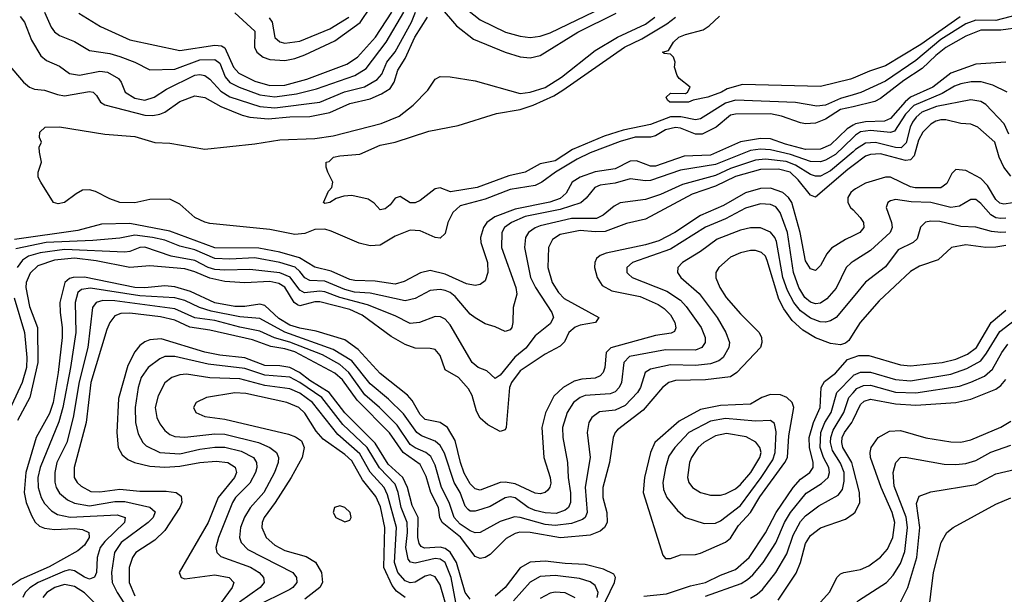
# Model space of a CAD drawing. Header units: inches. Extents: x 1308407 to 1441228, y 959628 to 1036311.
# Tile 91 of 256: x 1356670 to 1360604, y 990683 to 992980. Entities that reach past the tile are written whole.
import ezdxf

# ---------------------------------------------------------------- set-up
doc = ezdxf.new("R2010")
doc.units = ezdxf.units.IN
doc.header["$MEASUREMENT"] = 0
doc.layers.add('B3959', color=7, linetype='Continuous')
doc.layers.add('B3969', color=7, linetype='Continuous')

msp = doc.modelspace()

# ---------------------------------------------------------------- linework, layer by layer
at = {"layer": 'B3959', "color": 5}
for points, elevation in [([(1356672.6, 992992.6), (1356690, 992970.2), (1356717.9, 992897.9), (1356755.1, 992835.1), (1356777.3, 992817.3), (1356830, 992794.4), (1356870, 992765), (1356910, 992758.6), (1356990, 992774.8), (1357020.8, 992770), (1357064.6, 992744.6), (1357075.3, 992730), (1357091.6, 992690), (1357130, 992666.6), (1357170, 992658.9), (1357207.9, 992670), (1357257.1, 992702.9), (1357370, 992757.9), (1357390, 992761.4), (1357410, 992756.6), (1357430, 992743.1), (1357474.3, 992694.3), (1357510, 992672.3), (1357630, 992632.7), (1357690, 992627.7), (1357870, 992650.3), (1357968.2, 992691.8), (1358048, 992712), (1358098.5, 992741.5), (1358117.3, 992762.7), (1358137.3, 992810), (1358170, 992852), (1358235.7, 992970), (1358251.3, 993010)], 3140), ([(1356769.1, 993010), (1356796.8, 992950), (1356810, 992931.8), (1356830, 992917.2), (1356890, 992893.1), (1356950, 992856.8), (1357030, 992844.5), (1357070, 992832.6), (1357130.2, 992810), (1357190, 992779.4), (1357290, 992782.3), (1357390, 992819.8), (1357450, 992821.3), (1357470, 992806.5), (1357491.8, 992751.8), (1357510, 992729.1), (1357546.8, 992710), (1357630, 992679.9), (1357690, 992671.8), (1357776.4, 992683.6), (1357856.7, 992703.3), (1358010, 992757), (1358054.9, 992785.1), (1358134.9, 992890), (1358205.3, 993010)], 3160), ([(1356906.9, 993006.9), (1356993.6, 992953.6), (1357110, 992900.3), (1357310, 992857.7), (1357450, 992878.9), (1357476.1, 992876.1), (1357490, 992867.8), (1357524.7, 992790), (1357546.4, 992766.4), (1357610, 992734.4), (1357670, 992717.5), (1357730, 992718.9), (1357817.2, 992742.8), (1357977.2, 992802.8), (1358020.1, 992830), (1358091.4, 992910), (1358156.7, 993010)], 3180), ([(1357530, 993007.1), (1357610, 992933.7), (1357609, 992870), (1357617.5, 992850), (1357643.2, 992830), (1357670, 992821.3), (1357730, 992817.7), (1357770, 992824.9), (1357810, 992839.6), (1357930, 992895.4), (1358030.7, 992969.3), (1358072.1, 993030)], 3220), ([(1358350, 993032.2), (1358415.3, 992955.3), (1358482.9, 992902.9), (1358610, 992850.9), (1358670, 992832.2), (1358710, 992828), (1358750, 992837.4), (1358899.9, 992930), (1359053.4, 993006.6)], 3120), ([(1358459.2, 993019.2), (1358510, 992980.1), (1358611, 992931), (1358670, 992914.6), (1358710, 992909.3), (1358750, 992914.2), (1358790, 992928), (1359002.6, 993030)], 3140), ([(1356623.5, 992803.5), (1356685.5, 992730), (1356710.1, 992710.1), (1356730, 992703.1), (1356770, 992699.1), (1356820.9, 992680.9), (1356850, 992676.2), (1356950, 992692.9), (1356964.4, 992690), (1356977.8, 992677.8), (1356993.8, 992650), (1357010, 992639.9), (1357170, 992598.6), (1357203, 992597), (1357230, 992602.2), (1357250, 992610.8), (1357310, 992653.3), (1357370, 992675.5), (1357410, 992669.7), (1357473.8, 992633.8), (1357558.8, 992598.8), (1357590, 992590.3), (1357663.6, 992583.6), (1357750, 992591.8), (1357830, 992592.8), (1357910, 992609.8), (1357990, 992644.7), (1358070, 992664), (1358116.6, 992683.4), (1358150, 992705), (1358167.2, 992730), (1358181.3, 992778.7), (1358210, 992825.1), (1358249.2, 992910), (1358299.5, 992990)], 3120), ([(1360000, 992632.5), (1359950, 992620.6), (1359890, 992582.7), (1359850, 992567.2), (1359810, 992564.4), (1359790, 992567.7), (1359714.6, 992594.6), (1359670, 992603.7), (1359530, 992603.1), (1359510, 992598.2), (1359453.1, 992550), (1359397.3, 992522.7), (1359370, 992522.5), (1359310, 992546.4), (1359290, 992549.1), (1359250, 992539.8), (1359210, 992516.4), (1359190, 992510.2), (1359130, 992510), (1359070, 992493.2), (1358950, 992447.8), (1358897, 992423), (1358811.4, 992370), (1358756.6, 992330), (1358730, 992316.8), (1358630, 992300.7), (1358530, 992262.1), (1358430, 992235.9), (1358401.4, 992210), (1358381.3, 992170), (1358370, 992125.7), (1358350, 992106.5), (1358330, 992109.5), (1358270, 992135.8), (1358230, 992138.6), (1358170, 992114.7), (1358110, 992078.2), (1358070, 992075.8), (1358026.4, 992086.4), (1357915.4, 992135.4), (1357890, 992142.3), (1357850, 992141.2), (1357810, 992125), (1357770, 992121.6), (1357670, 992141.8), (1357430, 992165.7), (1357410, 992170.2), (1357370, 992189.7), (1357310, 992243.2), (1357270, 992263.2), (1357190, 992260.8), (1357130, 992248.6), (1357070, 992249.1), (1357030, 992263.6), (1356973.6, 992293.6), (1356950, 992299.7), (1356921.9, 992298.1), (1356895.6, 992284.4), (1356850, 992249), (1356824.6, 992244.6), (1356806, 992250), (1356754.5, 992330), (1356743.7, 992350), (1356743.7, 992370), (1356758, 992410), (1356749, 992451), (1356748.7, 992470), (1356757.2, 992490), (1356749.7, 992509.7), (1356751, 992530), (1356772, 992550), (1356830, 992552.4), (1357010, 992523.1), (1357130, 992513.9), (1357210, 992489.7), (1357270, 992487.1), (1357410, 992462.2), (1357610, 992483.6), (1357710, 992499.9), (1357850, 992505.5), (1357923.5, 992516.5), (1358114.2, 992565.8), (1358186, 992594), (1358241.9, 992638.1), (1358301.2, 992698.8), (1358330, 992742.4), (1358350, 992752.6), (1358390, 992751.9), (1358490, 992735.8), (1358670, 992684.6), (1358710, 992690.3), (1358770, 992709.2), (1358835.3, 992750), (1358970, 992857.6), (1359059.4, 992910), (1359170, 992962.7), (1359208.3, 992990)], 3080), ([(1357667.3, 992987.3), (1357679.2, 992970), (1357689.7, 992909.7), (1357710, 992891.5), (1357730, 992886.5), (1357790, 992894.9), (1357910, 992944.3), (1357985.2, 992990)], 3240), ([(1360000, 992680.2), (1359950, 992665.4), (1359890, 992638.8), (1359854.9, 992634.9), (1359770, 992649.6), (1359530, 992659), (1359490, 992647), (1359390, 992583.7), (1359370, 992579.5), (1359312.3, 992592.3), (1359270, 992591.4), (1359190, 992561.8), (1359081.6, 992538.4), (1359005.1, 992514.9), (1358878.8, 992461.2), (1358810, 992416.1), (1358750, 992404), (1358690, 992370.8), (1358624.1, 992355.9), (1358498.3, 992310), (1358391.4, 992291.4), (1358350, 992307.9), (1358330, 992304.2), (1358270, 992258), (1358250, 992247.8), (1358230, 992248), (1358190, 992273), (1358170, 992267.1), (1358150, 992240.4), (1358130, 992223.5), (1358110, 992220.7), (1358086.7, 992246.7), (1358063.3, 992263.3), (1357998, 992278), (1357964.9, 992275.1), (1357934.3, 992265.7), (1357909.5, 992249.5), (1357890, 992246), (1357884, 992250), (1357904.8, 992295.2), (1357917.2, 992310), (1357922, 992330), (1357902, 992370), (1357895.3, 992390), (1357895.3, 992410), (1357906.3, 992413.7), (1357923.7, 992430), (1357950, 992436.5), (1358030, 992442.6), (1358110, 992479.1), (1358170, 992490.7), (1358305, 992535), (1358422.2, 992557.8), (1358575.4, 992604.6), (1358670, 992621.4), (1358721.9, 992638.1), (1358804, 992676), (1358841, 992699), (1359087.3, 992870), (1359155.9, 992904.1), (1359255.9, 992964.1), (1359290.4, 992990)], 3060), ([(1360000, 992747.1), (1359990, 992742.9), (1359870, 992713.7), (1359558.7, 992721.3), (1359496.6, 992703.4), (1359474.3, 992690), (1359419.3, 992670), (1359361.1, 992658.9), (1359342.8, 992650), (1359268, 992650), (1359258, 992658), (1359253.2, 992670), (1359270, 992686.8), (1359330, 992685.5), (1359339, 992690), (1359349, 992710), (1359305.4, 992745.4), (1359297, 992757), (1359286, 992790), (1359289, 992810), (1359282, 992830), (1359270, 992842), (1359244.7, 992844.7), (1359238, 992850), (1359263.1, 992856.9), (1359282.6, 992890), (1359304.4, 992910), (1359330, 992921), (1359400.7, 992939.3), (1359424.6, 992955.4), (1359465.7, 992994.3)], 3040), ([(1360000, 992557.9), (1359976.4, 992543.6), (1359910, 992480.1), (1359870, 992462.1), (1359810, 992461.8), (1359730, 992482.5), (1359670, 992503.7), (1359630, 992505.7), (1359550, 992492.4), (1359430, 992439), (1359325.6, 992434.4), (1359210, 992395), (1359190, 992394.8), (1359135.3, 992415.3), (1359110, 992414), (1359050, 992383.7), (1358970, 992372), (1358910, 992351), (1358878.3, 992330), (1358853.3, 992286.7), (1358830, 992265.5), (1358788.8, 992251.2), (1358650, 992223.2), (1358568.1, 992191.9), (1358536.6, 992170), (1358522.8, 992150), (1358512, 992110), (1358513.3, 992090), (1358539.5, 992010), (1358540.7, 991970), (1358530, 991936.5), (1358510, 991921.9), (1358490, 991918.1), (1358455.3, 991924.7), (1358370, 991963.5), (1358310, 991978), (1358271.3, 991968.7), (1358205.9, 991934.1), (1358170, 991923.3), (1358090, 991934.3), (1358010, 991937.4), (1357990, 991941.5), (1357915.2, 991975.2), (1357850, 991990.9), (1357788.4, 992028.4), (1357710, 992050.9), (1357626.5, 992066.5), (1357450, 992068.5), (1357270, 992135.1), (1357110, 992165.2), (1356996.8, 992163.2), (1356902.9, 992137.1), (1356650, 992101)], 3120), ([(1360000, 992509), (1359930, 992441.9), (1359890, 992418.7), (1359870, 992412.2), (1359830, 992413.3), (1359750, 992441.7), (1359670, 992460.4), (1359630, 992462.3), (1359590, 992457), (1359450, 992401.4), (1359310, 992378), (1359190, 992337.9), (1359170, 992336.3), (1359110, 992344), (1359050, 992326.6), (1358990, 992318.5), (1358967.7, 992310), (1358933.7, 992266.3), (1358911.9, 992248.1), (1358830, 992221.5), (1358690, 992193.4), (1358635.5, 992170), (1358606.9, 992150), (1358596.4, 992130), (1358594.7, 992070), (1358652.9, 991910), (1358657.2, 991882.8), (1358641.6, 991830), (1358640.7, 991770), (1358636.2, 991750), (1358630, 991740.3), (1358610, 991733.2), (1358570, 991752.7), (1358530, 991763.7), (1358490, 991788.2), (1358470, 991803.2), (1358410, 991873.2), (1358390, 991889), (1358370, 991897.1), (1358350, 991901.1), (1358310, 991897.9), (1358250, 991865.5), (1358210, 991856.6), (1358070, 991887.3), (1358008.6, 991891.4), (1357970, 991901.4), (1357890, 991934.6), (1357830, 991937.5), (1357810, 991948.1), (1357790, 991974.1), (1357770.6, 991990.6), (1357710.1, 992009.9), (1357610, 992028.1), (1357510, 992023.1), (1357450, 992025.3), (1357370, 992059.9), (1357310, 992075), (1357250, 992099.3), (1357201.5, 992110), (1357130, 992118.3), (1357070, 992107), (1356962.4, 992097.6), (1356776.4, 992090), (1356655.4, 992064.6)], 3140), ([(1360000, 992452.3), (1359910, 992375.7), (1359870, 992354.9), (1359850, 992354.1), (1359830, 992360.7), (1359770, 992399.1), (1359733, 992413), (1359650, 992422.8), (1359610, 992418.8), (1359510, 992384.9), (1359450, 992357.8), (1359318.3, 992321.7), (1359230, 992281.1), (1359170, 992260.8), (1359070, 992247.8), (1359045.2, 992234.8), (1359001.7, 992198.3), (1358974.3, 992185.7), (1358875.2, 992184.8), (1358750, 992156), (1358730, 992148.6), (1358703.8, 992130), (1358691.1, 992110), (1358687.5, 992070), (1358711.1, 991950), (1358730.8, 991910), (1358795.9, 991810), (1358803.5, 991790), (1358790, 991764.4), (1358730, 991715.9), (1358692.7, 991667.3), (1358648.7, 991631.3), (1358590, 991558.7), (1358570, 991545.8), (1358536.9, 991576.9), (1358502, 991590), (1358478.5, 991610), (1358390, 991760.6), (1358370, 991782.5), (1358351.7, 991791.7), (1358330, 991793.7), (1358268.4, 991770), (1358230, 991765.8), (1358170, 991796.2), (1358060.5, 991840.5), (1357950, 991869.6), (1357890, 991891.7), (1357870, 991895.3), (1357808.8, 991888.8), (1357790, 991898.5), (1357751.3, 991951.3), (1357710, 991968.1), (1357590, 991981.3), (1357490, 991978.3), (1357450, 991982), (1357424, 991990), (1357370, 992018), (1357275.2, 992035.2), (1357170, 992070.7), (1357150, 992069.2), (1357110, 992053.4), (1357090, 992050.2), (1356850, 992060.9), (1356751.9, 992048.1), (1356705.2, 992034.8), (1356681.1, 992018.9), (1356659.9, 991990)], 3160), ([(1360000, 992397.4), (1359978.5, 992381.5), (1359850, 992270.9), (1359830, 992278.9), (1359780.4, 992340.4), (1359748.1, 992370), (1359702.5, 992382.5), (1359630, 992381.7), (1359530, 992353.2), (1359450, 992315.1), (1359356.7, 992283.3), (1359170, 992183), (1359094.8, 992165.2), (1359010, 992133.2), (1358970, 992131.5), (1358910, 992137.7), (1358830, 992120.9), (1358798.7, 992101.3), (1358782.8, 992070), (1358780.5, 991990), (1358798.1, 991930), (1358822.7, 991890), (1358845.6, 991865.6), (1358984.6, 991790), (1358970.4, 991770), (1358910, 991759.4), (1358889.6, 991750.4), (1358865, 991730), (1358847.4, 991692.6), (1358830, 991675.3), (1358770, 991643.3), (1358670, 991576), (1358635.7, 991530), (1358627.2, 991510), (1358614.1, 991350), (1358610, 991340.8), (1358590, 991334.3), (1358540.5, 991360.5), (1358510, 991386.5), (1358494.9, 991414.9), (1358477.5, 991477.5), (1358463.9, 991503.9), (1358424.1, 991550), (1358370, 991579.8), (1358350, 991638), (1358330, 991661.1), (1358310, 991665.7), (1358250, 991667.3), (1358210, 991681.8), (1358154.2, 991714.2), (1358039.2, 991799.2), (1357990, 991822), (1357870, 991852.4), (1357850, 991852), (1357790, 991836.9), (1357780.7, 991840.7), (1357766.9, 991850), (1357730.4, 991910.4), (1357705.8, 991925.8), (1357670, 991933.7), (1357570, 991928.3), (1357490, 991933.5), (1357430, 991946.2), (1357370, 991972.8), (1357330, 991984.5), (1357190, 991996.8), (1357110, 991989.2), (1356976, 992016), (1356890, 992026.6), (1356810, 992019.4), (1356743.2, 991996.8), (1356712.5, 991967.5), (1356696.9, 991930), (1356695, 991910), (1356710, 991833), (1356741.6, 991750), (1356742.5, 991610), (1356711.3, 991470), (1356662.2, 991377.8)], 3180), ([(1360000, 992116.6), (1359970, 992101.7), (1359913.5, 992066.5), (1359895.7, 992044.3), (1359870, 991997.8), (1359850, 991977.8), (1359830, 991984), (1359810, 992016.1), (1359788, 992130), (1359755.5, 992250), (1359742.3, 992270), (1359718.9, 992290), (1359670, 992306.9), (1359630, 992304.7), (1359570, 992287.4), (1359482, 992238), (1359390, 992197.1), (1359287.2, 992130), (1359223.6, 992096.4), (1359170, 992079.5), (1359013.3, 992046.7), (1358990, 992038), (1358974.9, 992025.1), (1358967.9, 992010), (1358966.6, 991990), (1358976.9, 991950), (1358997.8, 991917.8), (1359036.1, 991896.1), (1359150, 991873.3), (1359221.3, 991841.3), (1359245.3, 991825.3), (1359270, 991800.1), (1359287.3, 991770), (1359292.3, 991747.7), (1359286.1, 991733.9), (1359272.9, 991727.1), (1359210, 991717.2), (1359031.5, 991668.5), (1359013.6, 991650), (1359007.6, 991590), (1359001.3, 991570), (1358990, 991555.9), (1358970, 991547.4), (1358916.8, 991543.2), (1358885.5, 991534.5), (1358841.9, 991510), (1358804.5, 991475.5), (1358771.6, 991408.4), (1358756.5, 991350), (1358764.8, 991230), (1358790.4, 991150.4), (1358792.8, 991127.2), (1358789, 991111), (1358780.1, 991099.9), (1358769.6, 991090.4), (1358750, 991084.5), (1358730, 991087.7), (1358650, 991124.7), (1358610, 991131.9), (1358590, 991129.3), (1358510, 991099.9), (1358490, 991104.8), (1358470, 991124.9), (1358446.7, 991166.7), (1358431.2, 991210), (1358410, 991297.4), (1358380.2, 991350), (1358350, 991370.3), (1358290, 991381.8), (1358270, 991402.4), (1358237.8, 991457.8), (1358219.6, 991479.6), (1358110, 991565.9), (1358022.1, 991662.1), (1357970, 991699.9), (1357855.1, 991735.1), (1357790, 991746.5), (1357750, 991759.4), (1357705.5, 991785.5), (1357650, 991837.7), (1357630, 991843.4), (1357570, 991833.4), (1357530, 991834.2), (1357450, 991848.8), (1357353.3, 991893.3), (1357290, 991912.4), (1357250, 991916), (1357170, 991908.4), (1357130.2, 991909.8), (1356930, 991950.5), (1356883.5, 991950), (1356870, 991945.4), (1356850.3, 991929.7), (1356831.1, 991850), (1356831.6, 991810), (1356840.8, 991750), (1356839.9, 991710), (1356824.4, 991570), (1356803.9, 991450), (1356790, 991406.1), (1356736.8, 991310), (1356695.4, 991170), (1356687.7, 991090), (1356695.9, 991050), (1356717.4, 990997.4), (1356731.9, 990971.9), (1356750, 990956), (1356770, 990947.7), (1356810, 990941.6), (1356890, 990946.1), (1356921.6, 990941.6), (1356947, 990930), (1356948.1, 990910), (1356930, 990879.9), (1356903.3, 990856.7), (1356787.7, 990792.3), (1356676.2, 990743.8), (1356628.1, 990711.9)], 3220), ([(1360000, 992296.7), (1359991.6, 992290), (1359979.1, 992270), (1359979.6, 992250), (1359990.1, 992230), (1360000, 992219.8)], 3220), ([(1360000, 992013.2), (1359991.9, 992008.1), (1359972.2, 991990), (1359932.5, 991907.5), (1359895.7, 991864.3), (1359870, 991846.5), (1359850, 991844.8), (1359830, 991851.1), (1359807.6, 991870), (1359783.1, 991910), (1359762.5, 991970), (1359738.1, 992130), (1359708.9, 992210), (1359691.6, 992231.6), (1359670, 992241.2), (1359630, 992244.3), (1359570, 992227), (1359490, 992183.6), (1359410, 992151.1), (1359270, 992062.5), (1359119.1, 992010), (1359095.9, 991990), (1359096.5, 991970), (1359102.9, 991962.9), (1359117.3, 991950), (1359255.3, 991895.3), (1359310, 991859), (1359333.5, 991833.5), (1359393.2, 991750), (1359409.1, 991710), (1359409.5, 991690), (1359395.9, 991670), (1359370, 991659.4), (1359250, 991660.9), (1359106.8, 991633.2), (1359083.7, 991610), (1359075.4, 991530), (1359065.8, 991510), (1359050, 991492.5), (1359030, 991484.1), (1358930, 991477.6), (1358910, 991469.9), (1358883.6, 991450), (1358857.6, 991410), (1358839, 991350), (1358841, 991310), (1358859.4, 991210), (1358861.5, 991150), (1358871.3, 991088.7), (1358871.1, 991050), (1358862.8, 991030), (1358850, 991018.9), (1358813.4, 991006.6), (1358770, 991008.1), (1358730, 991017.5), (1358701.9, 991030), (1358650, 991068.7), (1358630, 991072), (1358610, 991068.7), (1358550, 991034.5), (1358517.2, 991022.8), (1358490, 991015.8), (1358470, 991015.9), (1358461.8, 991021.8), (1358450, 991035.9), (1358429.6, 991090), (1358406.4, 991130), (1358367.5, 991247.5), (1358350, 991278), (1358330, 991294.7), (1358276.1, 991316.1), (1358257.3, 991330), (1358203.8, 991403.8), (1358143.4, 991463.4), (1358070, 991525), (1357997, 991617), (1357922.3, 991662.3), (1357730, 991730.5), (1357630, 991785.4), (1357550, 991792.5), (1357435.5, 991815.5), (1357389.1, 991829.1), (1357330, 991856.9), (1357290, 991868.6), (1357150, 991875.8), (1356953.7, 991906.3), (1356917.9, 991902.1), (1356903.2, 991890), (1356892.1, 991850), (1356894.8, 991730), (1356874, 991590), (1356843.3, 991430), (1356827, 991373), (1356752.2, 991190), (1356742.8, 991150), (1356743.7, 991110), (1356756, 991070), (1356770, 991045.4), (1356797.1, 991017.1), (1356822.1, 991002.1), (1356871.6, 990991.6), (1357060.4, 991000.4), (1357092.4, 990990), (1357089, 990970), (1357010, 990894.6), (1356991.7, 990870), (1356980.4, 990830), (1356977.3, 990770), (1356969.2, 990750.8), (1356950, 990743.9), (1356930, 990750.9), (1356890, 990777.2), (1356870, 990780.1), (1356850, 990775.8), (1356743.9, 990730), (1356711.1, 990708.9), (1356692.8, 990690), (1356682.4, 990670)], 3240), ([(1360000, 991871.5), (1359931.8, 991790), (1359910, 991776.4), (1359890, 991771.5), (1359867.8, 991772.2), (1359830, 991786.3), (1359790, 991816.2), (1359762.6, 991850), (1359737.6, 991897.6), (1359718.8, 991950), (1359694, 992094), (1359687.3, 992110), (1359670, 992130.9), (1359630, 992147.5), (1359590, 992148.1), (1359550, 992138.6), (1359457.5, 992102.5), (1359390, 992053.8), (1359318.9, 992010), (1359299.7, 991990), (1359298, 991970), (1359311.6, 991950), (1359385.2, 991885.2), (1359457.6, 991790), (1359491.7, 991730), (1359506.1, 991690), (1359503.3, 991670), (1359480.4, 991630), (1359464, 991616), (1359430, 991604.1), (1359370, 991597.4), (1359270, 991601), (1359190, 991583.4), (1359169.5, 991570), (1359150.1, 991510), (1359138.4, 991490), (1359090, 991437.6), (1359050, 991419.1), (1358987.4, 991412.6), (1358956.1, 991390), (1358944.7, 991370), (1358937.5, 991330), (1358950.1, 991230), (1358929.4, 991110.6), (1358937.7, 991010), (1358929.7, 990990.3), (1358918.5, 990981.5), (1358874.5, 990965.5), (1358810, 990958), (1358770, 990962.5), (1358670, 990990.5), (1358647.3, 990992.7), (1358590, 990973.7), (1358510, 990929.9), (1358490, 990928.5), (1358470, 990936.6), (1358430, 990963.9), (1358405.7, 990990), (1358386.7, 991050), (1358355.8, 991110), (1358330, 991198.6), (1358313.4, 991233.4), (1358293.6, 991250), (1358250, 991268.5), (1358230, 991282), (1358178.5, 991358.5), (1358108.4, 991430), (1358050, 991481), (1357985.7, 991570), (1357950, 991601.5), (1357880.3, 991640.3), (1357750, 991690.6), (1357688.4, 991708.4), (1357630, 991734.5), (1357550, 991750.6), (1357450, 991777.8), (1357370, 991788), (1357290, 991823.7), (1357050, 991856.4), (1357003, 991857), (1356976, 991850), (1356961.3, 991830), (1356942.7, 991670), (1356908.1, 991531.9), (1356883.6, 991390), (1356858.3, 991290), (1356819.4, 991210), (1356810.4, 991170), (1356810.7, 991130.7), (1356816.5, 991110), (1356830, 991087.5), (1356860.9, 991060.9), (1356890, 991046.8), (1356950, 991037.1), (1357050, 991054.6), (1357090, 991053.6), (1357190.8, 991030.8), (1357212, 991012), (1357204.2, 990990), (1357183.6, 990970), (1357076.1, 990890), (1357049.1, 990850), (1357036.6, 990770), (1357040.2, 990730), (1357059.8, 990690), (1357099.1, 990630)], 3260), ([(1360000, 991725.5), (1359982.4, 991697.6), (1359970, 991687.3), (1359950, 991680.7), (1359910, 991685.6), (1359850, 991707.8), (1359799.4, 991739.4), (1359757.1, 991777.1), (1359723.7, 991823.7), (1359703.5, 991863.5), (1359657.1, 992017.1), (1359650, 992034.9), (1359634.3, 992050), (1359610, 992057.9), (1359590, 992057.2), (1359550, 992048.3), (1359510, 992030.9), (1359463, 991990), (1359451.8, 991970), (1359451.3, 991948.7), (1359467.3, 991910), (1359492.5, 991870), (1359550, 991803.9), (1359624.1, 991730), (1359633.5, 991710), (1359636, 991690), (1359630.7, 991669.3), (1359535.5, 991570), (1359510, 991552.8), (1359410, 991539.9), (1359290, 991538.3), (1359263.8, 991530), (1359239.2, 991510), (1359161.5, 991418.5), (1359059, 991341), (1359049.5, 991330), (1359041.9, 991310), (1359026.2, 991210), (1359000.4, 991110), (1359000.6, 991070), (1359016, 991010), (1359017.4, 990970), (1359007.2, 990950), (1358990, 990935), (1358950, 990919.9), (1358831.5, 990908.5), (1358710, 990930), (1358668.3, 990931.7), (1358650, 990926.1), (1358614.6, 990905.4), (1358550, 990841.8), (1358530, 990829.9), (1358510, 990825.9), (1358490, 990833.5), (1358431.7, 990911.7), (1358358.2, 990970), (1358349.4, 990989.4), (1358343, 991030), (1358312.8, 991090), (1358294.2, 991154.2), (1358270, 991202.5), (1358202.9, 991250), (1358147.9, 991327.9), (1358018.6, 991458.6), (1357959.9, 991539.9), (1357930, 991566.4), (1357770, 991651.8), (1357730, 991664.7), (1357673.4, 991673.4), (1357600, 991700), (1357430, 991738.8), (1357350, 991750.4), (1357290, 991778.4), (1357232.8, 991792.8), (1357110, 991807.4), (1357074.1, 991805.9), (1357050, 991796), (1357030.6, 991770), (1357018.9, 991741.1), (1356954.1, 991530), (1356935.4, 991370), (1356888, 991190), (1356888.5, 991150), (1356900.1, 991130), (1356915.5, 991115.5), (1356954.4, 991094.4), (1356990, 991093.2), (1357070, 991103.9), (1357150, 991094.7), (1357255.1, 991095.1), (1357295.2, 991090), (1357315.6, 991075.6), (1357317.7, 991050), (1357310.8, 991030), (1357250, 990937.8), (1357210, 990898.7), (1357135, 990850), (1357120.5, 990830), (1357108.2, 990790), (1357108.3, 990730), (1357130, 990677.1)], 3280), ([(1356647.8, 991867.8), (1356689.8, 991730), (1356699.4, 991630), (1356697.5, 991590), (1356680.3, 991530), (1356619.9, 991400.1)], 3160), ([(1358470, 990664.1), (1358449.6, 990689.6), (1358415.2, 990810), (1358390.9, 990850.9), (1358370, 990865.6), (1358350, 990870.8), (1358287.7, 990867.7), (1358274.2, 990874.2), (1358266, 990886), (1358261.6, 990910), (1358262.1, 990990), (1358238.6, 991038.6), (1358219.6, 991110), (1358201.1, 991150), (1358143.2, 991203.2), (1358090, 991287.2), (1357968.9, 991408.9), (1357906.6, 991490), (1357830, 991537.2), (1357788.7, 991570), (1357750, 991589.8), (1357710, 991596.2), (1357650, 991597.8), (1357570, 991628.5), (1357470, 991639.1), (1357410, 991650.4), (1357235.3, 991704.7), (1357190, 991699.7), (1357170, 991692.2), (1357150, 991677.3), (1357130, 991652.8), (1357102.7, 991597.3), (1357065.5, 991465.5), (1357059.1, 991330), (1357064.2, 991270), (1357080.2, 991240.2), (1357102.3, 991222.3), (1357129.8, 991209.8), (1357190, 991195.2), (1357250, 991191.1), (1357310, 991194.6), (1357390, 991209.5), (1357455.8, 991215.8), (1357501.5, 991210), (1357531.8, 991191.8), (1357536.6, 991170), (1357528, 991150), (1357463.7, 991070), (1357423.4, 990970), (1357307.8, 990770), (1357315.2, 990750), (1357330, 990744.8), (1357450, 990760.8), (1357507.6, 990750), (1357526.4, 990730), (1357519.3, 990710), (1357417, 990570)], 3320), ([(1358412.7, 990650), (1358394.8, 990750), (1358369.9, 990810), (1358350, 990824), (1358330, 990826.6), (1358250, 990807.5), (1358232, 990812), (1358222.8, 990822.8), (1358212.9, 990870), (1358219.7, 990930), (1358218.4, 990970), (1358194.2, 991030), (1358181.9, 991090), (1358170, 991123.1), (1358108.4, 991188.4), (1358058.7, 991270), (1357962.1, 991362.1), (1357877.1, 991470), (1357790, 991530.2), (1357750, 991551.1), (1357650, 991558.6), (1357570, 991585.5), (1357423.6, 991603.6), (1357290, 991633.5), (1357250, 991633.3), (1357230, 991624.5), (1357183.8, 991590), (1357156.3, 991550), (1357143.3, 991510), (1357131.2, 991430), (1357133.3, 991370), (1357144.2, 991324.2), (1357162.5, 991290), (1357176.1, 991276.1), (1357230.4, 991250), (1357310, 991245), (1357390, 991263.5), (1357450, 991271.1), (1357490, 991270.6), (1357555.7, 991255.7), (1357604.3, 991230), (1357617, 991210), (1357618.2, 991190), (1357613.2, 991170), (1357590, 991126.7), (1357533.2, 991070), (1357520.1, 991050), (1357464.2, 990910), (1357453.8, 990870), (1357457.5, 990850), (1357474, 990834), (1357592, 990792), (1357627.8, 990770), (1357644.8, 990750), (1357646.6, 990730), (1357630.7, 990710), (1357548.9, 990651.1)], 3340), ([(1359164.1, 990675.9), (1359254.6, 990685.4), (1359350, 990716.5), (1359410, 990730.3), (1359470, 990759.8), (1359530, 990782.6), (1359584.3, 990830), (1359650.7, 990929.3), (1359693.3, 991010), (1359760.8, 991110), (1359790, 991142.7), (1359827.3, 991170), (1359840.1, 991190), (1359839.9, 991210), (1359825.4, 991270), (1359825.1, 991310), (1359841.4, 991370), (1359867.8, 991430), (1359872.2, 991510), (1359886, 991534), (1359930, 991567.5), (1359978.2, 991621.8), (1360000, 991629.3)], 3280), ([(1358382.8, 990610), (1358350, 990720.3), (1358330, 990753.4), (1358310, 990761.3), (1358290, 990756), (1358250, 990731.5), (1358230, 990728.6), (1358210, 990736.6), (1358181.7, 990770), (1358167.3, 990810), (1358175.5, 990950), (1358140.5, 991080.5), (1358127, 991110), (1358071.3, 991171.3), (1358030, 991243.9), (1357941.6, 991321.6), (1357840.7, 991450), (1357790, 991486.9), (1357750, 991504.8), (1357650, 991517.5), (1357550, 991544.5), (1357430, 991548.9), (1357336.7, 991563.3), (1357310, 991560.9), (1357277.7, 991550), (1357250, 991527.9), (1357223.2, 991476.8), (1357212, 991430), (1357218.4, 991390), (1357230, 991364.5), (1357250, 991338.2), (1357270, 991322.3), (1357290, 991314.1), (1357330, 991311.7), (1357450, 991324.2), (1357490, 991322.9), (1357624.3, 991290), (1357669.4, 991270), (1357696, 991250), (1357705.1, 991230), (1357703.7, 991210), (1357689, 991170), (1357645.4, 991090), (1357591.7, 991028.3), (1357568.8, 990991.2), (1357552.7, 990950), (1357548.3, 990910), (1357555, 990890), (1357581.9, 990861.9), (1357761.4, 990770), (1357777, 990750), (1357777.2, 990730), (1357762.3, 990710), (1357750, 990702.5), (1357610, 990632.8)], 3360), ([(1359410, 990675.2), (1359553.5, 990726.5), (1359578.5, 990741.5), (1359598.9, 990761.1), (1359640.9, 990810), (1359691.2, 990888.8), (1359725.9, 990970), (1359749.9, 991010), (1359812.2, 991087.8), (1359874.4, 991125.6), (1359900.3, 991150), (1359906.4, 991170), (1359902.6, 991190), (1359881.5, 991230), (1359869.1, 991270), (1359870.8, 991330), (1359887.2, 991370), (1359911.8, 991410), (1359935.6, 991490), (1360000, 991556.8)], 3260), ([(1358210, 990669.9), (1358175.5, 990695.5), (1358158.2, 990718.2), (1358125.7, 990790), (1358129.5, 990950), (1358112.3, 991032.3), (1358093.7, 991073.7), (1358040.3, 991140.3), (1357996.9, 991216.9), (1357970, 991241.3), (1357883.1, 991303.1), (1357855.5, 991335.5), (1357810, 991407.4), (1357785.4, 991430), (1357737.7, 991450), (1357574.4, 991485.6), (1357530, 991488.1), (1357416.3, 991470), (1357375.8, 991450), (1357364.6, 991430), (1357373.7, 991410), (1357410, 991394.2), (1357490, 991383.7), (1357743.8, 991323.8), (1357773, 991313), (1357796.3, 991296.3), (1357806.6, 991270), (1357799.1, 991230), (1357755, 991150), (1357690.7, 991049.3), (1357646.9, 990990), (1357638.9, 990970), (1357637.8, 990950), (1357654.7, 990910), (1357690, 990879.4), (1357730, 990858.7), (1357814.4, 990834.4), (1357851.7, 990811.7), (1357876.1, 990770), (1357879.6, 990730), (1357869.1, 990710), (1357810, 990663.8)], 3380), ([(1359590, 990667.3), (1359616.8, 990683.2), (1359637.6, 990702.4), (1359691.5, 990770), (1359735.7, 990844.3), (1359760.9, 990919.1), (1359790, 990974.1), (1359810, 990996), (1359862.9, 991037.1), (1359941, 991079), (1359958.1, 991101.9), (1359964.8, 991135.2), (1359963.9, 991170), (1359950, 991207.5), (1359917.4, 991257.4), (1359910.4, 991290), (1359911.3, 991310), (1359920.8, 991339.2), (1359962.8, 991410), (1359983.5, 991470), (1360000, 991488.6)], 3240), ([(1360000, 991188.8), (1359994.5, 991210), (1359959, 991270), (1359954.6, 991290), (1359957, 991310), (1359966, 991330), (1359994.9, 991370), (1360000, 991380.4)], 3220), ([(1359700.8, 990659.2), (1359772.3, 990767.7), (1359790.2, 990809.8), (1359810, 990886.5), (1359830, 990917.9), (1359870, 990948.2), (1359970, 990982.9), (1360000, 991005.2)], 3220), ([(1358976.3, 990583.7), (1359046.2, 990730), (1359050.6, 990750), (1359043.9, 990763.9), (1359003.3, 990783.3), (1358930, 990802.2), (1358850, 990805.6), (1358770, 990815.8), (1358710, 990811.9), (1358670, 990789.4), (1358610.2, 990709.8), (1358570, 990676.1)], 3320), ([(1359870, 990650.9), (1359907.5, 990692.5), (1359934.5, 990750), (1359950, 990765), (1359962.4, 990770), (1360000, 990776.6)], 3180), ([(1358976.9, 990670), (1358981.3, 990690), (1358970, 990718.2), (1358950, 990732.8), (1358906.7, 990746.7), (1358810, 990758.7), (1358750, 990754), (1358710, 990731.3), (1358642.7, 990657.3)], 3340), ([(1356989.2, 990629.2), (1356930, 990689.4), (1356890, 990714.2), (1356850, 990722.3), (1356810.9, 990710), (1356779.4, 990690), (1356762.7, 990670)], 3260), ([(1358889.4, 990669.4), (1358849.1, 990689.1), (1358810, 990691.6), (1358790, 990687.5), (1358750, 990666)], 3360)]:
    msp.add_lwpolyline(points, dxfattribs=dict(at, elevation=elevation))
for points, elevation in [([(1359670, 991481.3), (1359635.4, 991470), (1359590, 991443.3), (1359470, 991437.8), (1359390, 991421.7), (1359304.5, 991375.5), (1359208, 991290), (1359191.1, 991250), (1359166.9, 991150), (1359161.7, 991090), (1359239.9, 990839.9), (1359250, 990826.4), (1359270, 990826.7), (1359310, 990840.1), (1359370, 990842.4), (1359390, 990848), (1359490, 990890.9), (1359510, 990907.4), (1359542.1, 990957.9), (1359590, 991009.7), (1359628, 991072), (1359727.9, 991210), (1359737.8, 991230), (1359743.7, 991316.3), (1359763.6, 991430), (1359756.7, 991450), (1359735.2, 991470), (1359710, 991480.1)], 3320), ([(1359490, 991385.2), (1359430, 991374.8), (1359344, 991330), (1359288.1, 991270), (1359264.5, 991235.5), (1359250, 991188), (1359239.7, 991130), (1359241.9, 991101.9), (1359255.7, 991070), (1359298, 991018), (1359330.6, 990990.6), (1359405.4, 990965.4), (1359450, 990966.7), (1359470, 990976.2), (1359550, 991038.3), (1359633.4, 991150), (1359679, 991221), (1359689.2, 991250), (1359692.7, 991332.7), (1359685.6, 991365.6), (1359670, 991378.1), (1359610, 991375.1)], 3340), ([(1359493.6, 991326.4), (1359450, 991316.5), (1359403.9, 991290), (1359380.6, 991270), (1359354.3, 991230), (1359346.8, 991210), (1359338.9, 991150), (1359344.1, 991130), (1359358.4, 991110), (1359390, 991090.1), (1359430, 991079.3), (1359470, 991079.1), (1359490, 991085), (1359530, 991105.2), (1359550, 991121.6), (1359592, 991170), (1359628, 991230), (1359632.6, 991250), (1359627.6, 991270), (1359611, 991291), (1359572.3, 991312.3)], 3360), ([(1357950, 991036.9), (1357928.2, 991030), (1357923.1, 991010), (1357933.4, 990990), (1357970, 990972.4), (1357990, 990979.1), (1357995.1, 990990), (1357990.8, 991010), (1357970, 991029.6)], 3420)]:
    msp.add_lwpolyline(points, close=True, dxfattribs=dict(at, elevation=elevation))
at = {"layer": 'B3969', "color": 5}
for points, elevation in [([(1360687.5, 993007.5), (1360570, 992976.7), (1360490, 992979), (1360450, 992963.8), (1360350, 992900.9), (1360250, 992816.9), (1360130, 992733.8), (1360030.7, 992689.3), (1360000, 992680.2)], 3060), ([(1360428.4, 992991.6), (1360270, 992881.3), (1360130, 992795.8), (1360065.1, 992774.9), (1360000, 992747.1)], 3040), ([(1360668.5, 992948.5), (1360590, 992938.9), (1360510, 992938.4), (1360450, 992914.7), (1360370, 992868.6), (1360330, 992837.6), (1360275.3, 992784.7), (1360202.9, 992737.1), (1360110, 992664.9), (1360086.9, 992653.1), (1360000, 992632.5)], 3080), ([(1360610, 992809.9), (1360490, 992802.4), (1360390, 992766.6), (1360318.2, 992710), (1360230, 992670.9), (1360207.7, 992652.3), (1360150, 992584.7), (1360125.7, 992574.3), (1360050, 992572.5), (1360010, 992563.9), (1360000, 992557.9)], 3120), ([(1360616, 992690), (1360557.9, 992717.9), (1360512.3, 992732.3), (1360472.3, 992732.3), (1360430, 992724.1), (1360405.2, 992714.8), (1360355.3, 992684.7), (1360242.7, 992637.3), (1360210, 992602.9), (1360166, 992534), (1360150, 992528.7), (1360070, 992537), (1360030, 992531.7), (1360010, 992518.6), (1360000, 992509)], 3140), ([(1360622.7, 992522.7), (1360603.6, 992563.6), (1360530, 992641.1), (1360510, 992652.8), (1360470, 992660.3), (1360333.1, 992633.1), (1360275.2, 992610), (1360251.9, 992590), (1360237, 992570), (1360227.7, 992550), (1360212.4, 992487.6), (1360191.6, 992468.4), (1360170, 992469.1), (1360090.1, 992489.9), (1360050, 992486.1), (1360010, 992460.8), (1360000, 992452.3)], 3160), ([(1360630, 992354.6), (1360602.3, 992390), (1360583.7, 992430), (1360566.2, 992490), (1360498, 992550), (1360470, 992562.1), (1360430, 992564.6), (1360370, 992580.3), (1360350, 992580.3), (1360330, 992574.8), (1360310, 992562.5), (1360278.9, 992530), (1360261.8, 992498.2), (1360243.6, 992436.4), (1360230, 992419.6), (1360210, 992417.9), (1360110, 992443.4), (1360070, 992441.9), (1360050, 992434.4), (1360000, 992397.4)], 3180), ([(1360710, 992259), (1360602.5, 992242.5), (1360586.6, 992246.6), (1360570, 992261.3), (1360536.7, 992316.7), (1360510, 992344.8), (1360450, 992377.2), (1360410, 992380.7), (1360394.3, 992365.7), (1360374.7, 992325.3), (1360350, 992308), (1360247.5, 992307.5), (1360230, 992311.6), (1360149.1, 992350.9), (1360130, 992350.6), (1360050, 992326.2), (1360010, 992304.6), (1360000, 992296.7)], 3220), ([(1360610, 992186.3), (1360590, 992184.9), (1360570, 992188.7), (1360550, 992199.4), (1360510, 992245), (1360490, 992260.8), (1360470, 992262), (1360425.5, 992234.5), (1360390.8, 992229.2), (1360310, 992249.3), (1360232, 992252), (1360170, 992261), (1360150, 992256.3), (1360139, 992250), (1360131.8, 992230), (1360153.1, 992170), (1360155.7, 992150), (1360147.5, 992130), (1360070, 992057.8), (1360000, 992013.2)], 3240), ([(1360000, 992219.8), (1360028.8, 992190), (1360041.2, 992170), (1360042.7, 992150), (1360026.9, 992130), (1360000, 992116.6)], 3220), ([(1360610, 992131.3), (1360590, 992128.8), (1360553.2, 992133.2), (1360490, 992151.2), (1360430, 992153.3), (1360347.1, 992172.9), (1360310, 992175.3), (1360288.7, 992171.3), (1360269.6, 992150.4), (1360256.2, 992103.8), (1360239.7, 992090), (1360179.9, 992060.1), (1360130, 991991.8), (1360049.4, 991930.6), (1360000, 991871.5)], 3260), ([(1360610, 992076.8), (1360570.3, 992070.3), (1360530, 992069.6), (1360450, 992080.1), (1360393.7, 992070), (1360339.3, 992020.7), (1360264.7, 991995.3), (1360230, 991973.3), (1360103.7, 991856.3), (1360028.3, 991770), (1360000, 991725.5)], 3280), ([(1360000, 991629.3), (1360022.8, 991637.2), (1360063, 991637), (1360190, 991600.1), (1360230, 991596), (1360355.4, 991610), (1360410, 991623.5), (1360457.3, 991642.7), (1360492.6, 991670), (1360551.1, 991770), (1360610, 991819.5)], 3280), ([(1360000, 991556.8), (1360001.6, 991558.4), (1360030, 991570.6), (1360070, 991571.4), (1360170, 991541.4), (1360230, 991536.7), (1360390, 991562.9), (1360454.6, 991585.4), (1360510, 991616.7), (1360533.5, 991646.5), (1360586.4, 991733.6), (1360665.5, 991794.5)], 3260), ([(1360000, 991488.6), (1360014.8, 991505.2), (1360041.8, 991518.2), (1360070, 991519.3), (1360170, 991490.8), (1360250, 991488.8), (1360424.5, 991515.5), (1360470, 991530.4), (1360524.6, 991555.4), (1360557.5, 991582.5), (1360593.7, 991650), (1360617.6, 991682.4)], 3240), ([(1360000, 991380.4), (1360030, 991441.2), (1360044.7, 991455.3), (1360070, 991463.5), (1360170, 991444.4), (1360250, 991438.7), (1360409.9, 991450.1), (1360470, 991463.2), (1360570, 991503.5), (1360590, 991518.3), (1360610, 991541.3)], 3220), ([(1360000, 990776.6), (1360030, 990781.8), (1360063.3, 990796.7), (1360110, 990830.8), (1360137.1, 990862.9), (1360158.6, 990910), (1360166.4, 990970), (1360155.8, 991010), (1360112.5, 991110), (1360069.4, 991230), (1360067.6, 991250), (1360072, 991270), (1360100.5, 991310), (1360145.5, 991334.5), (1360190, 991337.6), (1360290, 991308.4), (1360390, 991292), (1360430, 991291.5), (1360470, 991301), (1360590, 991351), (1360630, 991374.7)], 3180), ([(1360000, 990636.1), (1360021.5, 990658.5), (1360133.9, 990730), (1360160.3, 990759.7), (1360190, 990806.4), (1360206.3, 990853.7), (1360217.8, 990950), (1360211.9, 990991.9), (1360164.5, 991115.5), (1360160.2, 991170), (1360170.4, 991209.6), (1360190, 991229.3), (1360208.6, 991231.4), (1360363.4, 991203.4), (1360410, 991201.6), (1360450, 991206.2), (1360490, 991217.8), (1360550, 991251.7), (1360630, 991278.6)], 3160), ([(1360000, 991005.2), (1360008.5, 991011.5), (1360026.6, 991050), (1360025.8, 991090), (1360000, 991188.8)], 3220), ([(1360000, 990440.9), (1360041.8, 990478.2), (1360090, 990509.4), (1360132.5, 990550), (1360155.8, 990584.2), (1360218.6, 990710), (1360255, 990830), (1360267.1, 990950), (1360253.7, 991046.3), (1360264.6, 991075.4), (1360310, 991092.3), (1360490, 991122), (1360570, 991164), (1360650, 991183.6)], 3140), ([(1360289.8, 990510), (1360321.6, 990770), (1360352.1, 990890), (1360374, 990930), (1360399.6, 990950), (1360570, 991043.6), (1360630, 991068.4)], 3120)]:
    msp.add_lwpolyline(points, dxfattribs=dict(at, elevation=elevation))

doc.saveas('drawing.dxf')
